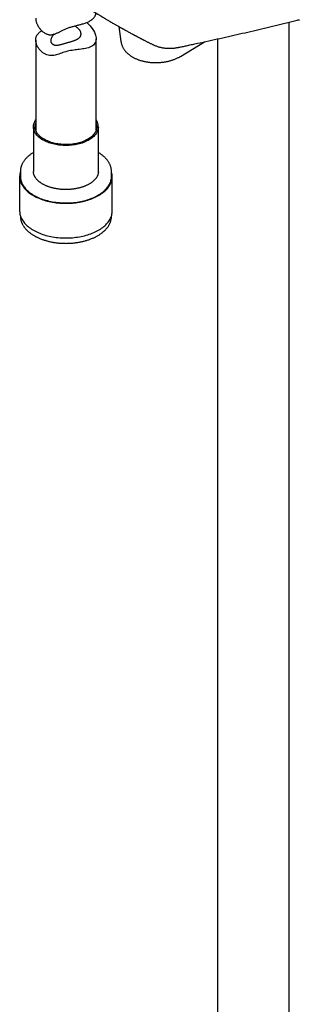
# Model space of a CAD drawing. Header units: millimetres. Extents: x 8 to 1577, y 12 to 2534.
# Tile 2 of 60: x 1349 to 1418, y 468 to 712. Entities that reach past the tile are written whole.
import ezdxf

# ---------------------------------------------------------------- set-up
doc = ezdxf.new("R2010")
doc.units = ezdxf.units.MM

msp = doc.modelspace()

# ---------------------------------------------------------------- linework, layer by layer
at = {"color": 7, "linetype": 'Continuous', "lineweight": 30}
for p, q in [((1373.47, 710.28), (1373.96, 706.6)), ((1415.73, 321.52), (1415.73, 711.39)), ((1352.81, 706.96), (1352.81, 684.61)), ((1367.81, 684.61), (1367.81, 707.26)), ((1388.73, 702.91), (1394.68, 706.52)), ((1397.93, 707.24), (1397.93, 320.57)), ((1352.26, 685.48), (1352.26, 674.36)), ((1368.36, 674.36), (1368.36, 685.48)), ((1348.83, 673.13), (1348.83, 664.56)), ((1349.01, 674.36), (1349.01, 674.37)), ((1349.01, 674.36), (1349.01, 673.13)), ((1368.36, 674.35), (1368.35, 674.25)), ((1368.36, 674.34), (1368.36, 674.36)), ((1371.6, 672.96), (1371.61, 673.13)), ((1371.61, 673.13), (1371.61, 674.36)), ((1371.78, 664.56), (1371.78, 673.13)), ((1349.01, 663.41), (1349.01, 663.34)), ((1371.61, 663.34), (1371.61, 663.41)), ((1371.78, 664.38), (1371.78, 664.56)), ((1371.61, 663.34), (1371.61, 663.34))]:
    msp.add_line(p, q, dxfattribs=at)
at = {"color": 7, "linetype": 'Continuous', "lineweight": 30, "flags": 128}
for points in [[(1365.47, 711.31), (1365.48, 711.29), (1365.82, 710.99), (1366.14, 710.67), (1366.34, 710.45), (1366.52, 710.24), (1366.85, 709.8), (1367.14, 709.34), (1367.39, 708.88), (1367.49, 708.66), (1367.57, 708.45), (1367.68, 708.14), (1367.75, 707.83), (1367.79, 707.53), (1367.81, 707.24), (1367.8, 707.05), (1367.75, 706.74), (1367.66, 706.45), (1367.52, 706.18), (1367.35, 705.93), (1367.14, 705.71), (1366.89, 705.52), (1366.6, 705.35), (1366.28, 705.19), (1365.9, 705.06), (1365.47, 704.94), (1365.13, 704.86), (1364.77, 704.79), (1364.52, 704.75), (1364.09, 704.69), (1363.63, 704.63), (1363.27, 704.59), (1362.9, 704.54), (1362.64, 704.51), (1362.26, 704.46), (1361.87, 704.4), (1361.47, 704.33), (1361.06, 704.26), (1360.67, 704.17), (1360.28, 704.07), (1359.9, 703.96), (1359.52, 703.83), (1359.19, 703.72), (1358.87, 703.6), (1358.55, 703.49), (1357.92, 703.29), (1357.6, 703.21), (1357.29, 703.15), (1356.97, 703.11), (1356.61, 703.09), (1356.25, 703.12), (1355.9, 703.18), (1355.55, 703.29), (1355.22, 703.43), (1354.91, 703.6), (1354.62, 703.79), (1354.34, 704.01), (1354.16, 704.18), (1353.9, 704.44), (1353.67, 704.71), (1353.47, 705), (1353.29, 705.3), (1353.18, 705.5), (1353.09, 705.7), (1352.97, 706), (1352.89, 706.3), (1352.83, 706.6), (1352.81, 706.89), (1352.81, 707.08), (1352.81, 707.08)], [(1368.35, 685.36), (1368.33, 685.14), (1368.3, 684.93), (1368.25, 684.71), (1368.17, 684.5), (1368.09, 684.29), (1367.98, 684.08), (1367.86, 683.88), (1367.72, 683.68), (1367.57, 683.48), (1367.4, 683.29), (1367.22, 683.1), (1367.02, 682.91), (1366.8, 682.74), (1366.57, 682.57), (1366.33, 682.4), (1366.08, 682.24), (1365.81, 682.09), (1365.53, 681.95), (1365.24, 681.81), (1364.94, 681.68), (1364.63, 681.56), (1364.31, 681.45), (1363.98, 681.35), (1363.64, 681.25), (1363.3, 681.17), (1362.94, 681.09), (1362.59, 681.03), (1362.23, 680.97), (1361.86, 680.92), (1361.49, 680.89), (1361.12, 680.86), (1360.75, 680.84), (1360.37, 680.84), (1360, 680.84), (1359.62, 680.85), (1359.25, 680.88), (1358.88, 680.91), (1358.51, 680.95), (1358.15, 681), (1357.79, 681.07), (1357.44, 681.14), (1357.09, 681.22), (1356.75, 681.31), (1356.42, 681.41), (1356.1, 681.52), (1355.78, 681.64), (1355.48, 681.76), (1355.18, 681.9), (1354.9, 682.04), (1354.63, 682.19), (1354.37, 682.34), (1354.12, 682.51), (1353.89, 682.68), (1353.67, 682.85), (1353.46, 683.03), (1353.27, 683.22), (1353.1, 683.41), (1352.94, 683.61), (1352.8, 683.81), (1352.67, 684.01), (1352.56, 684.22), (1352.47, 684.43), (1352.39, 684.64), (1352.33, 684.85), (1352.29, 685.07), (1352.26, 685.28), (1352.26, 685.5), (1352.27, 685.71), (1352.29, 685.93), (1352.34, 686.14), (1352.4, 686.36), (1352.48, 686.57), (1352.58, 686.78), (1352.69, 686.98), (1352.81, 687.17)], [(1367.95, 685.36), (1367.94, 685.15), (1367.9, 684.94), (1367.85, 684.74), (1367.78, 684.53), (1367.69, 684.33), (1367.59, 684.12), (1367.47, 683.93), (1367.33, 683.73), (1367.18, 683.54), (1367.01, 683.35), (1366.83, 683.17), (1366.63, 683), (1366.42, 682.83), (1366.19, 682.66), (1365.95, 682.5), (1365.7, 682.35), (1365.44, 682.21), (1365.16, 682.07), (1364.87, 681.94), (1364.58, 681.82), (1364.27, 681.7), (1363.95, 681.6), (1363.63, 681.5), (1363.3, 681.42), (1362.96, 681.34), (1362.61, 681.27), (1362.26, 681.21), (1361.91, 681.16), (1361.55, 681.12), (1361.19, 681.1), (1360.83, 681.08), (1360.47, 681.07), (1360.1, 681.07), (1359.74, 681.08), (1359.38, 681.1), (1359.02, 681.13), (1358.66, 681.17), (1358.3, 681.22), (1357.96, 681.28), (1357.61, 681.35), (1357.27, 681.43), (1356.94, 681.52), (1356.62, 681.61), (1356.31, 681.72), (1356, 681.83), (1355.7, 681.95), (1355.42, 682.09), (1355.14, 682.22), (1354.88, 682.37), (1354.63, 682.52), (1354.39, 682.68), (1354.17, 682.85), (1353.96, 683.02), (1353.76, 683.19), (1353.58, 683.38), (1353.42, 683.56), (1353.26, 683.76), (1353.13, 683.95), (1353.01, 684.15), (1352.91, 684.35), (1352.83, 684.56), (1352.76, 684.76), (1352.71, 684.97), (1352.67, 685.18), (1352.66, 685.39), (1352.66, 685.6), (1352.68, 685.81), (1352.71, 686.02), (1352.77, 686.23), (1352.81, 686.35)], [(1349.01, 674.29), (1348.98, 674.21), (1348.92, 673.95), (1348.87, 673.7), (1348.84, 673.44), (1348.83, 673.18), (1348.84, 672.92), (1348.86, 672.66), (1348.9, 672.41), (1348.96, 672.15), (1349.03, 671.9), (1349.13, 671.64), (1349.23, 671.39), (1349.36, 671.14), (1349.5, 670.9), (1349.66, 670.66), (1349.84, 670.42), (1350.03, 670.19), (1350.24, 669.96), (1350.46, 669.73), (1350.7, 669.51), (1350.95, 669.3), (1351.21, 669.09), (1351.49, 668.89), (1351.79, 668.7), (1352.09, 668.51), (1352.41, 668.33), (1352.74, 668.15), (1353.09, 667.98), (1353.44, 667.83), (1353.8, 667.68), (1354.18, 667.53), (1354.56, 667.4), (1354.95, 667.27), (1355.35, 667.16), (1355.76, 667.05), (1356.18, 666.95), (1356.6, 666.86), (1357.02, 666.79), (1357.45, 666.72), (1357.89, 666.66), (1358.33, 666.61), (1358.77, 666.57), (1359.22, 666.54), (1359.66, 666.52), (1360.11, 666.51), (1360.56, 666.51), (1361.01, 666.52), (1361.45, 666.54), (1361.9, 666.57), (1362.34, 666.61), (1362.78, 666.66), (1363.21, 666.73), (1363.64, 666.8), (1364.07, 666.88), (1364.49, 666.97), (1364.9, 667.06), (1365.31, 667.17), (1365.71, 667.29), (1366.1, 667.42), (1366.48, 667.55), (1366.86, 667.69), (1367.22, 667.85), (1367.57, 668.01), (1367.91, 668.17), (1368.24, 668.35), (1368.56, 668.53), (1368.86, 668.72), (1369.15, 668.92), (1369.43, 669.12), (1369.7, 669.33), (1369.95, 669.54), (1370.18, 669.76), (1370.4, 669.99), (1370.61, 670.22), (1370.8, 670.45), (1370.97, 670.69), (1371.13, 670.93), (1371.27, 671.18), (1371.39, 671.42), (1371.5, 671.68), (1371.59, 671.93), (1371.66, 672.18), (1371.72, 672.44), (1371.76, 672.7), (1371.78, 672.96), (1371.78, 672.96)], [(1349.01, 673.13), (1349.01, 673.05), (1349.02, 672.8), (1349.05, 672.54), (1349.1, 672.29), (1349.17, 672.03), (1349.25, 671.78), (1349.35, 671.53), (1349.47, 671.28), (1349.6, 671.04), (1349.75, 670.8), (1349.92, 670.56), (1350.1, 670.33), (1350.3, 670.1), (1350.52, 669.88), (1350.75, 669.66), (1350.99, 669.44), (1351.25, 669.23), (1351.52, 669.03), (1351.81, 668.84), (1352.1, 668.65), (1352.42, 668.46), (1352.74, 668.29), (1353.08, 668.12), (1353.42, 667.96), (1353.78, 667.81), (1354.15, 667.66), (1354.52, 667.53), (1354.91, 667.4), (1355.3, 667.28), (1355.7, 667.18), (1356.11, 667.08), (1356.53, 666.99), (1356.95, 666.9), (1357.38, 666.83), (1357.81, 666.77), (1358.24, 666.72), (1358.68, 666.68), (1359.12, 666.65), (1359.56, 666.62), (1360, 666.61), (1360.45, 666.61), (1360.89, 666.62), (1361.33, 666.64), (1361.77, 666.67), (1362.21, 666.7), (1362.65, 666.75), (1363.08, 666.81), (1363.51, 666.88), (1363.93, 666.96), (1364.35, 667.04), (1364.76, 667.14), (1365.17, 667.24), (1365.56, 667.36), (1365.95, 667.48), (1366.33, 667.61), (1366.7, 667.76), (1367.06, 667.9), (1367.41, 668.06), (1367.75, 668.23), (1368.08, 668.4), (1368.4, 668.58), (1368.7, 668.77), (1368.99, 668.96), (1369.27, 669.16), (1369.53, 669.37), (1369.78, 669.58), (1370.01, 669.79), (1370.23, 670.02), (1370.44, 670.24), (1370.63, 670.48), (1370.8, 670.71), (1370.96, 670.95), (1371.1, 671.2), (1371.22, 671.44), (1371.33, 671.69), (1371.42, 671.94), (1371.49, 672.19), (1371.54, 672.45), (1371.58, 672.7), (1371.6, 672.96)], [(1348.83, 664.56), (1348.84, 664.35), (1348.86, 664.09), (1348.9, 663.83), (1348.96, 663.58), (1349.03, 663.32), (1349.13, 663.07), (1349.23, 662.82), (1349.36, 662.57), (1349.5, 662.33), (1349.66, 662.08), (1349.84, 661.85), (1350.03, 661.61), (1350.24, 661.38), (1350.46, 661.16), (1350.7, 660.94), (1350.95, 660.73), (1351.21, 660.52), (1351.49, 660.32), (1351.79, 660.12), (1352.09, 659.93), (1352.41, 659.75), (1352.74, 659.58), (1353.09, 659.41), (1353.44, 659.25), (1353.8, 659.1), (1354.18, 658.96), (1354.56, 658.83), (1354.95, 658.7), (1355.35, 658.58), (1355.76, 658.48), (1356.18, 658.38), (1356.6, 658.29), (1357.02, 658.21), (1357.45, 658.14), (1357.89, 658.08), (1358.33, 658.03), (1358.77, 657.99), (1359.22, 657.97), (1359.66, 657.95), (1360.11, 657.94), (1360.56, 657.94), (1361.01, 657.95), (1361.45, 657.97), (1361.9, 658), (1362.34, 658.04), (1362.78, 658.09), (1363.21, 658.15), (1363.64, 658.22), (1364.07, 658.3), (1364.49, 658.39), (1364.9, 658.49), (1365.31, 658.6), (1365.71, 658.72), (1366.1, 658.84), (1366.48, 658.98), (1366.86, 659.12), (1367.22, 659.27), (1367.57, 659.43), (1367.91, 659.6), (1368.24, 659.77), (1368.56, 659.96), (1368.86, 660.15), (1369.15, 660.34), (1369.43, 660.54), (1369.7, 660.75), (1369.95, 660.97), (1370.18, 661.19), (1370.4, 661.41), (1370.61, 661.64), (1370.8, 661.88), (1370.97, 662.12), (1371.13, 662.36), (1371.27, 662.6), (1371.39, 662.85), (1371.5, 663.1), (1371.59, 663.36), (1371.66, 663.61), (1371.72, 663.87), (1371.76, 664.12), (1371.78, 664.38)]]:
    msp.add_lwpolyline(points, dxfattribs=at)
at = {"color": 7, "linetype": 'Continuous', "lineweight": 30}
for centre, radius, start, end in [((1365.37, 685.45), 2.98, 358.289, 35.3027), ((1365.33, 685.48), 2.63, 357.5012, 19.4466), ((1367.86, 673.13), 3.92, 357.4848, 17.1613)]:
    msp.add_arc(centre, radius, start, end, dxfattribs=at)
for points, knots in [([(1363, 716.71), (1363.05, 716.68), (1363.18, 716.59), (1363.38, 716.46), (1363.6, 716.31), (1363.78, 716.2), (1363.92, 716.1), (1364.07, 716), (1364.26, 715.88), (1364.53, 715.71), (1364.85, 715.5), (1365.22, 715.26), (1365.61, 715.01), (1365.98, 714.77), (1366.34, 714.54), (1366.72, 714.3), (1367.12, 714.05), (1367.54, 713.79), (1367.97, 713.53), (1368.34, 713.3), (1368.65, 713.11), (1368.86, 712.98), (1369.05, 712.87), (1369.2, 712.78), (1369.34, 712.69), (1369.51, 712.59), (1369.7, 712.47), (1369.92, 712.34), (1370.14, 712.21), (1370.39, 712.06), (1370.68, 711.89), (1371, 711.7), (1371.33, 711.51), (1371.7, 711.29), (1372.06, 711.08), (1372.4, 710.89), (1372.7, 710.71), (1373, 710.54), (1373.29, 710.38), (1373.56, 710.23), (1373.81, 710.08), (1374.02, 709.97), (1374.18, 709.88), (1374.3, 709.81), (1374.43, 709.74), (1374.57, 709.66), (1374.74, 709.57), (1374.94, 709.46), (1375.21, 709.31), (1375.55, 709.12), (1375.94, 708.91), (1376.33, 708.69), (1376.65, 708.52), (1376.89, 708.39), (1377.05, 708.31), (1377.19, 708.23), (1377.3, 708.17), (1377.41, 708.11), (1377.55, 708.04), (1377.71, 707.96), (1377.9, 707.85), (1378.11, 707.75), (1378.32, 707.63), (1378.54, 707.52), (1378.75, 707.41), (1378.93, 707.32), (1379.08, 707.24), (1379.2, 707.18), (1379.31, 707.12), (1379.44, 707.05), (1379.59, 706.98), (1379.79, 706.87), (1380.03, 706.75), (1380.3, 706.61), (1380.57, 706.47), (1380.84, 706.34), (1381.11, 706.2), (1381.39, 706.07), (1381.63, 705.95), (1381.78, 705.87), (1381.83, 705.84)], [0, 0, 0, 0, 0.007733, 0.021888, 0.0339, 0.043769, 0.051494, 0.057085, 0.069074, 0.08272, 0.101128, 0.121888, 0.144977, 0.163872, 0.183676, 0.204389, 0.226012, 0.248547, 0.271993, 0.295834, 0.309521, 0.321262, 0.331057, 0.338905, 0.346052, 0.354205, 0.365119, 0.377143, 0.389215, 0.401243, 0.418348, 0.435364, 0.453279, 0.473146, 0.494977, 0.510175, 0.526188, 0.542008, 0.557033, 0.571262, 0.584695, 0.596568, 0.604076, 0.609984, 0.616047, 0.623566, 0.632544, 0.64298, 0.654653, 0.675286, 0.695843, 0.716323, 0.736526, 0.745914, 0.754113, 0.76112, 0.766937, 0.772105, 0.778574, 0.787313, 0.797682, 0.808503, 0.819487, 0.830636, 0.841882, 0.851758, 0.859077, 0.864738, 0.870103, 0.876678, 0.884465, 0.893464, 0.907332, 0.921603, 0.93562, 0.949383, 0.962891, 0.976618, 0.991923, 1, 1, 1, 1]), ([(1352.81, 712.34), (1352.81, 712.32), (1352.81, 712.21), (1352.82, 712.01), (1352.87, 711.72), (1352.94, 711.43), (1353.03, 711.16), (1353.16, 710.86), (1353.32, 710.53), (1353.54, 710.16), (1353.77, 709.84), (1353.98, 709.59), (1354.2, 709.35), (1354.44, 709.12), (1354.73, 708.89), (1355.04, 708.68), (1355.34, 708.52), (1355.63, 708.41), (1355.9, 708.33), (1356.17, 708.28), (1356.45, 708.25), (1356.72, 708.27), (1356.99, 708.3), (1357.26, 708.37), (1357.55, 708.45), (1357.84, 708.57), (1358.15, 708.7), (1358.56, 708.9), (1358.97, 709.12), (1359.41, 709.34), (1359.74, 709.51), (1360.1, 709.67), (1360.48, 709.83), (1360.88, 709.98), (1361.29, 710.11), (1361.71, 710.24), (1362.13, 710.35), (1362.54, 710.46), (1362.95, 710.57), (1363.31, 710.66), (1363.66, 710.74), (1364, 710.83), (1364.41, 710.95), (1364.84, 711.08), (1365.29, 711.23), (1365.71, 711.4), (1366.1, 711.58), (1366.45, 711.79), (1366.72, 711.97), (1366.94, 712.16), (1367.13, 712.34), (1367.32, 712.55), (1367.48, 712.78), (1367.59, 713), (1367.67, 713.2), (1367.73, 713.39), (1367.77, 713.54), (1367.78, 713.64), (1367.78, 713.64)], [0, 0, 0, 0, 0.0040392, 0.0228678, 0.0417818, 0.0609517, 0.0802049, 0.0931637, 0.1180395, 0.1432275, 0.1622787, 0.1813974, 0.1942437, 0.2128238, 0.2314859, 0.2503473, 0.2693397, 0.2833713, 0.2974859, 0.3117972, 0.3262261, 0.3402528, 0.354375, 0.3686506, 0.3829816, 0.3995955, 0.4162784, 0.4329883, 0.4666918, 0.483703, 0.500754, 0.5179067, 0.5358222, 0.5538792, 0.5722369, 0.5907496, 0.608649, 0.6266732, 0.6449309, 0.6632942, 0.6751657, 0.6931334, 0.7111756, 0.7354553, 0.7600657, 0.7843361, 0.8087489, 0.8333798, 0.858309, 0.8714957, 0.891454, 0.9114951, 0.9317956, 0.9521861, 0.9659112, 0.9786766, 0.997997, 1, 1, 1, 1]), ([(1356.56, 706.85), (1356.56, 706.8), (1356.56, 706.68), (1356.58, 706.52), (1356.63, 706.37), (1356.71, 706.23), (1356.8, 706.1), (1356.92, 705.99), (1357.05, 705.89), (1357.2, 705.81), (1357.37, 705.75), (1357.55, 705.7), (1357.74, 705.68), (1357.96, 705.67), (1358.22, 705.69), (1358.51, 705.73), (1358.81, 705.79), (1359.11, 705.87), (1359.41, 705.95), (1359.7, 706.03), (1359.99, 706.12), (1360.28, 706.21), (1360.56, 706.29), (1360.82, 706.36), (1361.08, 706.43), (1361.34, 706.51), (1361.59, 706.58), (1361.84, 706.66), (1362.09, 706.73), (1362.32, 706.81), (1362.55, 706.9), (1362.77, 706.99), (1362.97, 707.09), (1363.17, 707.19), (1363.35, 707.3), (1363.52, 707.43), (1363.67, 707.56), (1363.8, 707.71), (1363.9, 707.86), (1363.98, 708.03), (1364.03, 708.2), (1364.06, 708.38), (1364.06, 708.56), (1364.03, 708.75), (1363.98, 708.94), (1363.9, 709.13), (1363.8, 709.31), (1363.68, 709.49), (1363.53, 709.67), (1363.36, 709.85), (1363.16, 710.01), (1362.95, 710.16), (1362.71, 710.3), (1362.53, 710.39), (1362.43, 710.42), (1362.42, 710.43)], [0, 0, 0, 0, 0.0183432, 0.0366863, 0.0554194, 0.0741521, 0.0925033, 0.1108542, 0.129617, 0.1483802, 0.1664351, 0.1844912, 0.2028892, 0.2212891, 0.2448587, 0.2686079, 0.2928657, 0.317283, 0.3375219, 0.3579887, 0.3785827, 0.3994667, 0.4162217, 0.4329759, 0.4500949, 0.4672141, 0.4839653, 0.5007171, 0.5178076, 0.534899, 0.5522888, 0.5696794, 0.5873817, 0.6050844, 0.6240519, 0.6432726, 0.6626217, 0.6822353, 0.7017883, 0.7216311, 0.7416225, 0.7619205, 0.7810399, 0.8004351, 0.8199702, 0.8397907, 0.8588719, 0.878214, 0.8976878, 0.917431, 0.936961, 0.9567767, 0.9767403, 0.997014, 1, 1, 1, 1]), ([(1381.84, 705.84), (1381.89, 705.82), (1382.06, 705.73), (1382.34, 705.61), (1382.68, 705.48), (1383.02, 705.36), (1383.38, 705.25), (1383.74, 705.16), (1384.1, 705.08), (1384.48, 705.02), (1384.86, 704.97), (1385.24, 704.94), (1385.63, 704.92), (1386.02, 704.91), (1386.42, 704.92), (1386.82, 704.94), (1387.23, 704.98), (1387.64, 705.03), (1387.97, 705.09), (1388.23, 705.14), (1388.39, 705.17), (1388.81, 705.25), (1389.5, 705.4), (1390.55, 705.63), (1391.71, 705.88), (1393.47, 706.26), (1395.75, 706.76), (1398.53, 707.37), (1401.3, 708), (1404.06, 708.62), (1406.81, 709.26), (1409.55, 709.9), (1412.28, 710.55), (1415, 711.21), (1416.98, 711.69), (1418.05, 711.95), (1418.22, 712)], [0, 0, 0, 0, 0.0052932, 0.0155358, 0.0257786, 0.0360302, 0.0463021, 0.0566056, 0.0669512, 0.077349, 0.0878068, 0.0982832, 0.1087256, 0.1191853, 0.129675, 0.140207, 0.1507933, 0.1614453, 0.172174, 0.1764321, 0.1811273, 0.1855693, 0.2097278, 0.2366195, 0.2702238, 0.3039865, 0.3797311, 0.4554727, 0.531212, 0.6069489, 0.6826834, 0.7584157, 0.8341457, 0.9098736, 0.9855993, 1, 1, 1, 1]), ([(1352.81, 707.08), (1352.81, 707.14), (1352.82, 707.29), (1352.86, 707.51), (1352.94, 707.76), (1353.04, 708), (1353.16, 708.2), (1353.28, 708.37), (1353.41, 708.53), (1353.58, 708.71), (1353.79, 708.9), (1354.03, 709.08), (1354.21, 709.2), (1354.3, 709.26)], [0, 0, 0, 0, 0.065719, 0.165204, 0.265111, 0.366302, 0.467917, 0.53629, 0.602008, 0.70138, 0.801121, 0.901995, 1, 1, 1, 1]), ([(1357.38, 708.41), (1357.36, 708.39), (1357.28, 708.3), (1357.16, 708.14), (1357, 707.95), (1356.87, 707.75), (1356.76, 707.56), (1356.66, 707.34), (1356.58, 707.1), (1356.57, 706.94), (1356.56, 706.85)], [0, 0, 0, 0, 0.038308, 0.162552, 0.283503, 0.404453, 0.527257, 0.651963, 0.825024, 1, 1, 1, 1]), ([(1373.96, 706.6), (1373.97, 706.53), (1373.99, 706.38), (1374.04, 706.14), (1374.11, 705.9), (1374.19, 705.65), (1374.29, 705.41), (1374.41, 705.17), (1374.53, 704.94), (1374.68, 704.71), (1374.84, 704.48), (1375.01, 704.26), (1375.2, 704.05), (1375.4, 703.84), (1375.62, 703.63), (1375.85, 703.44), (1376.09, 703.25), (1376.35, 703.06), (1376.61, 702.89), (1376.89, 702.72), (1377.18, 702.57), (1377.48, 702.42), (1377.79, 702.28), (1378.11, 702.15), (1378.43, 702.03), (1378.76, 701.92), (1379.1, 701.82), (1379.45, 701.73), (1379.8, 701.65), (1380.15, 701.58), (1380.51, 701.52), (1380.87, 701.47), (1381.24, 701.43), (1381.61, 701.39), (1381.98, 701.37), (1382.35, 701.36), (1382.72, 701.36), (1383.09, 701.37), (1383.46, 701.39), (1383.83, 701.42), (1384.2, 701.45), (1384.57, 701.5), (1384.93, 701.56), (1385.3, 701.63), (1385.65, 701.7), (1386, 701.79), (1386.35, 701.89), (1386.69, 701.99), (1387.03, 702.11), (1387.36, 702.24), (1387.68, 702.37), (1387.99, 702.52), (1388.3, 702.67), (1388.54, 702.8), (1388.68, 702.88), (1388.72, 702.91)], [0, 0, 0, 0, 0.014201, 0.031492, 0.048841, 0.066279, 0.083833, 0.101526, 0.119381, 0.137415, 0.155638, 0.174057, 0.19267, 0.211472, 0.230448, 0.24958, 0.268847, 0.288224, 0.307686, 0.327211, 0.346776, 0.366364, 0.385957, 0.405542, 0.425112, 0.444661, 0.464187, 0.483689, 0.503166, 0.52262, 0.542053, 0.561468, 0.580868, 0.600256, 0.619636, 0.639012, 0.658387, 0.677766, 0.697151, 0.716546, 0.735955, 0.755382, 0.77483, 0.794304, 0.813807, 0.833341, 0.85291, 0.872516, 0.892162, 0.911847, 0.931572, 0.951335, 0.971134, 0.990962, 1, 1, 1, 1]), ([(1352.26, 679.1), (1352.22, 679.08), (1352.09, 679), (1351.86, 678.86), (1351.59, 678.67), (1351.32, 678.47), (1351.07, 678.26), (1350.83, 678.05), (1350.61, 677.84), (1350.39, 677.62), (1350.2, 677.39), (1350.01, 677.16), (1349.84, 676.93), (1349.69, 676.69), (1349.55, 676.45), (1349.43, 676.21), (1349.32, 675.96), (1349.23, 675.71), (1349.15, 675.46), (1349.09, 675.21), (1349.05, 674.96), (1349.02, 674.7), (1349.01, 674.51), (1349.01, 674.4), (1349.01, 674.37)], [0, 0, 0, 0, 0.017195, 0.066339, 0.115487, 0.164629, 0.213754, 0.262848, 0.311898, 0.360883, 0.409785, 0.458581, 0.50725, 0.555769, 0.604119, 0.652284, 0.700253, 0.748021, 0.795593, 0.842981, 0.890206, 0.937297, 0.984288, 1, 1, 1, 1]), ([(1371.61, 674.36), (1371.6, 674.42), (1371.6, 674.58), (1371.58, 674.82), (1371.55, 675.07), (1371.5, 675.32), (1371.43, 675.57), (1371.35, 675.81), (1371.25, 676.06), (1371.14, 676.3), (1371.01, 676.54), (1370.87, 676.78), (1370.71, 677.02), (1370.53, 677.25), (1370.35, 677.47), (1370.15, 677.7), (1369.93, 677.91), (1369.7, 678.13), (1369.46, 678.33), (1369.21, 678.53), (1368.94, 678.73), (1368.66, 678.92), (1368.46, 679.04), (1368.36, 679.1), (1368.36, 679.1)], [0, 0, 0, 0, 0.038464, 0.08527, 0.132097, 0.178989, 0.225983, 0.273112, 0.320404, 0.367875, 0.415537, 0.46339, 0.51143, 0.559646, 0.60802, 0.656535, 0.705169, 0.753902, 0.802713, 0.851584, 0.900498, 0.949441, 0.998401, 1, 1, 1, 1]), ([(1368.35, 674.25), (1368.35, 674.22), (1368.35, 674.12), (1368.33, 673.97), (1368.29, 673.78), (1368.23, 673.59), (1368.16, 673.4), (1368.08, 673.22), (1367.98, 673.03), (1367.87, 672.85), (1367.74, 672.67), (1367.6, 672.5), (1367.44, 672.33), (1367.27, 672.16), (1367.09, 672), (1366.9, 671.84), (1366.69, 671.68), (1366.47, 671.53), (1366.24, 671.38), (1366, 671.24), (1365.75, 671.11), (1365.48, 670.98), (1365.21, 670.85), (1364.92, 670.74), (1364.63, 670.63), (1364.33, 670.53), (1364.02, 670.43), (1363.7, 670.34), (1363.38, 670.26), (1363.05, 670.19), (1362.71, 670.13), (1362.37, 670.07), (1362.03, 670.03), (1361.68, 669.99), (1361.33, 669.96), (1360.98, 669.94), (1360.62, 669.92), (1360.27, 669.92), (1359.91, 669.93), (1359.56, 669.94), (1359.21, 669.96), (1358.86, 669.99), (1358.51, 670.04), (1358.17, 670.08), (1357.83, 670.14), (1357.49, 670.21), (1357.16, 670.28), (1356.84, 670.36), (1356.53, 670.45), (1356.22, 670.55), (1355.92, 670.65), (1355.63, 670.76), (1355.34, 670.88), (1355.07, 671), (1354.81, 671.14), (1354.56, 671.27), (1354.32, 671.41), (1354.09, 671.56), (1353.88, 671.71), (1353.67, 671.87), (1353.48, 672.03), (1353.3, 672.19), (1353.14, 672.36), (1352.99, 672.53), (1352.85, 672.7), (1352.73, 672.88), (1352.62, 673.06), (1352.52, 673.24), (1352.44, 673.42), (1352.38, 673.6), (1352.32, 673.79), (1352.28, 673.98), (1352.26, 674.17), (1352.25, 674.3), (1352.26, 674.37), (1352.26, 674.37)], [0, 0, 0, 0, 0.007112, 0.021974, 0.036778, 0.051472, 0.066033, 0.080451, 0.094734, 0.108896, 0.122956, 0.136933, 0.150845, 0.164707, 0.178534, 0.192337, 0.206125, 0.219905, 0.233682, 0.24746, 0.261242, 0.27503, 0.288825, 0.30263, 0.316444, 0.330268, 0.344101, 0.357943, 0.371794, 0.385652, 0.399518, 0.413391, 0.427269, 0.441152, 0.455039, 0.468929, 0.482822, 0.496715, 0.510609, 0.524502, 0.538394, 0.552283, 0.566168, 0.580049, 0.593924, 0.607794, 0.621656, 0.63551, 0.649356, 0.663192, 0.677018, 0.690834, 0.704638, 0.718432, 0.732215, 0.745988, 0.759752, 0.773509, 0.787262, 0.801013, 0.814767, 0.828529, 0.842307, 0.856111, 0.869952, 0.883845, 0.897805, 0.911852, 0.926004, 0.940279, 0.95469, 0.969244, 0.983933, 0.998733, 1, 1, 1, 1]), ([(1349.01, 663.34), (1349.01, 663.27), (1349.01, 663.11), (1349.03, 662.88), (1349.06, 662.63), (1349.12, 662.38), (1349.18, 662.13), (1349.27, 661.88), (1349.36, 661.63), (1349.48, 661.39), (1349.6, 661.15), (1349.75, 660.91), (1349.9, 660.68), (1350.08, 660.45), (1350.26, 660.22), (1350.47, 660), (1350.68, 659.78), (1350.91, 659.57), (1351.15, 659.36), (1351.41, 659.16), (1351.67, 658.97), (1351.95, 658.78), (1352.24, 658.59), (1352.55, 658.42), (1352.86, 658.25), (1353.18, 658.09), (1353.51, 657.94), (1353.86, 657.79), (1354.21, 657.65), (1354.57, 657.52), (1354.93, 657.4), (1355.31, 657.29), (1355.69, 657.18), (1356.07, 657.08), (1356.46, 656.99), (1356.86, 656.92), (1357.26, 656.84), (1357.67, 656.78), (1358.08, 656.73), (1358.49, 656.68), (1358.91, 656.65), (1359.33, 656.62), (1359.74, 656.61), (1360.16, 656.6), (1360.58, 656.6), (1361, 656.61), (1361.42, 656.63), (1361.84, 656.66), (1362.25, 656.7), (1362.66, 656.74), (1363.07, 656.8), (1363.48, 656.87), (1363.88, 656.94), (1364.27, 657.02), (1364.66, 657.11), (1365.05, 657.21), (1365.43, 657.32), (1365.8, 657.44), (1366.16, 657.56), (1366.52, 657.7), (1366.87, 657.84), (1367.21, 657.98), (1367.53, 658.14), (1367.85, 658.3), (1368.16, 658.47), (1368.46, 658.65), (1368.75, 658.84), (1369.03, 659.03), (1369.29, 659.23), (1369.54, 659.43), (1369.78, 659.64), (1370.01, 659.85), (1370.22, 660.07), (1370.42, 660.3), (1370.6, 660.53), (1370.77, 660.76), (1370.92, 661), (1371.06, 661.24), (1371.18, 661.49), (1371.29, 661.73), (1371.38, 661.98), (1371.46, 662.23), (1371.52, 662.48), (1371.57, 662.74), (1371.59, 662.99), (1371.61, 663.19), (1371.6, 663.31), (1371.6, 663.34)], [0, 0, 0, 0, 0.009302, 0.020771, 0.032246, 0.043737, 0.055252, 0.066801, 0.07839, 0.090023, 0.101702, 0.113428, 0.1252, 0.137015, 0.148869, 0.160758, 0.172675, 0.184617, 0.196578, 0.208554, 0.22054, 0.232533, 0.24453, 0.256529, 0.268528, 0.280523, 0.292516, 0.304505, 0.316489, 0.328468, 0.340443, 0.352413, 0.364378, 0.376339, 0.388295, 0.400248, 0.412197, 0.424143, 0.436086, 0.448026, 0.459965, 0.471902, 0.483839, 0.495774, 0.507709, 0.519645, 0.531581, 0.543518, 0.555456, 0.567397, 0.579339, 0.591285, 0.603233, 0.615185, 0.627141, 0.639101, 0.651066, 0.663036, 0.675012, 0.686993, 0.698979, 0.710971, 0.722969, 0.734972, 0.746979, 0.758991, 0.771005, 0.78302, 0.795034, 0.807044, 0.819046, 0.831037, 0.843013, 0.854968, 0.866897, 0.878796, 0.890657, 0.902477, 0.914252, 0.925979, 0.937657, 0.949287, 0.960873, 0.972418, 0.98393, 0.995418, 1, 1, 1, 1])]:
    msp.add_open_spline(points, degree=3, knots=knots, dxfattribs=at)

doc.saveas('drawing.dxf')
